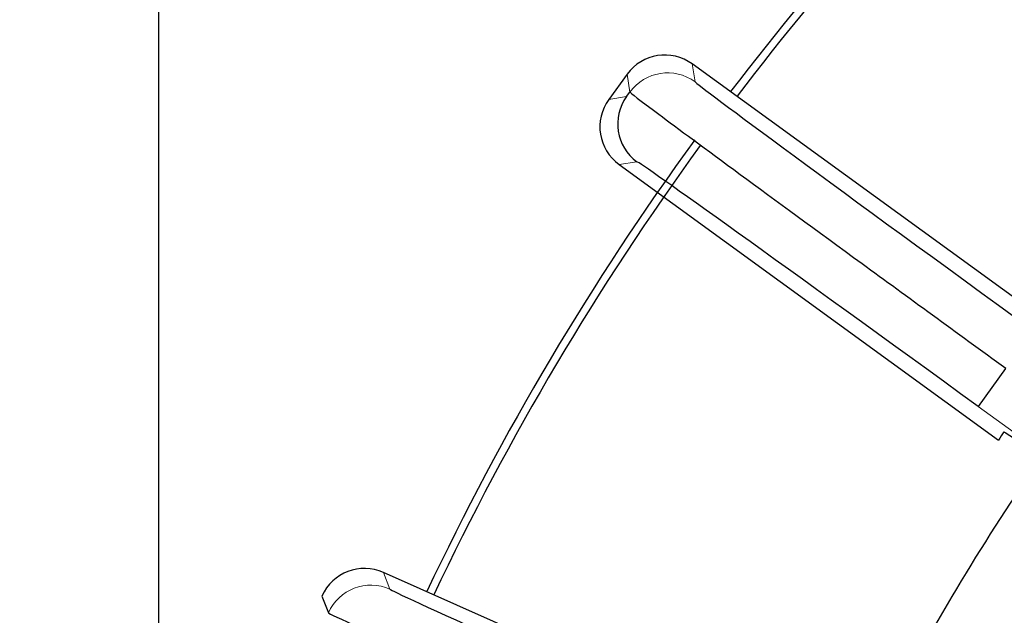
# Model space of a CAD drawing. Header units: inches. Extents: x 0 to 29700, y -16 to 21000.
# Tile 185 of 256: x 14729 to 14792, y 8657 to 8695. Entities that reach past the tile are written whole.
import ezdxf

# ---------------------------------------------------------------- set-up
doc = ezdxf.new("R2010")
doc.units = ezdxf.units.IN
doc.layers.add('254', color=7, linetype='Continuous', true_color=0xffffff)

msp = doc.modelspace()

# ---------------------------------------------------------------- linework, layer by layer
at = {"layer": '254', "color": 2, "linetype": 'Continuous', "lineweight": 25}
for p, q in [((14737.618, 8623.522), (14737.618, 8771.749)), ((14796.319, 8674.822), (14771.919, 8692.55)), ((14767.728, 8691.886), (14766.553, 8690.268)), ((14767.697, 8690.449), (14767.91, 8690.742)), ((14767.216, 8686.078), (14791.616, 8668.35)), ((14792.063, 8672.948), (14790.299, 8670.521)), ((14779.618, 8647.569), (14752.066, 8659.836)), ((14748.105, 8658.316), (14748.52, 8657.234))]:
    msp.add_line(p, q, dxfattribs=at)
at = {"layer": '254', "color": 110, "linetype": 'Continuous', "lineweight": 13}
for p, q in [((14772.1, 8691.406), (14771.919, 8692.55)), ((14767.91, 8690.742), (14767.728, 8691.886)), ((14767.697, 8690.449), (14766.553, 8690.268)), ((14767.216, 8686.078), (14768.361, 8686.259)), ((14860.287, 8619.672), (14790.299, 8670.521)), ((14752.481, 8658.755), (14752.066, 8659.836))]:
    msp.add_line(p, q, dxfattribs=at)
at = {"layer": '254', "color": 2, "linetype": 'Continuous', "lineweight": 25}
for radius, start, end in [(730.774, 90, 270), (725, 33.104531, 270), (720, 90, 270), (718, 32.664375, 270), (320, 90, 200.1825), (270, 117.44586, 201.85109), (180, 133.27312, 142.72313), (179.5, 133.27312, 142.7175), (180, 143.955, 154.72125), (179.5, 143.98313, 154.72125), (150, 146.38605, 153.61395)]:
    msp.add_arc((14917.618, 8581.749), radius, start, end, dxfattribs=at)
for centre, major_axis, ratio, start_param, end_param in [((14770.155, 8690.123), (-0.469, 2.963), 0.999963, 5.497805, 7.068565), ((14793.943, 8675.537), (-21.843, 15.87), 0.006061, 0.006061, 1.570796), ((14770.124, 8688.686), (0.469, -2.963), 0.999963, 3.927009, 5.497769), ((14768.98, 8688.505), (-2.963, -0.469), 0.999963, 5.497805, 7.068565), ((14790.203, 8670.388), (-21.843, 15.87), 0.006061, 4.712389, 6.277125), ((14919.398, 8584.165), (-127.622, 84.426), 0.999934, 6.280953, 6.285076), ((14750.846, 8657.095), (-1.075, 2.801), 0.999963, 5.497805, 7.068565), ((14777.147, 8647.774), (-24.666, 10.982), 0.006061, 0.006061, 1.570796)]:
    msp.add_ellipse(centre, major_axis=major_axis, ratio=ratio, start_param=start_param, end_param=end_param, dxfattribs=at)
at = {"layer": '254', "color": 110, "linetype": 'Continuous', "lineweight": 13}
for centre, major_axis in [((14770.337, 8688.979), (-2.963, -0.469)), ((14751.261, 8656.014), (-2.801, -1.075))]:
    msp.add_ellipse(centre, major_axis=major_axis, ratio=0.999963, start_param=3.927009, end_param=5.497769, dxfattribs=at)
at = {"layer": '254', "color": 2, "linetype": 'Continuous', "lineweight": 25}
for points, knots in [([(14767.91, 8690.742), (14767.916, 8690.711), (14769.183, 8689.738), (14772.767, 8687.089), (14777.237, 8683.804), (14782.598, 8679.88), (14788.919, 8675.277), (14792.084, 8672.977)], [0, 0, 0, 0, 0.25, 0.5, 0.5, 0.75, 1, 1, 1, 1]), ([(14791.965, 8668.876), (14791.977, 8668.895), (14792.614, 8668.462), (14794.984, 8666.792), (14796.746, 8665.536), (14801.098, 8662.414), (14803.709, 8660.533), (14809.404, 8656.417), (14812.448, 8654.211), (14815.547, 8651.96)], [0, 0, 0, 0, 0.25, 0.25, 0.5, 0.5, 0.75, 0.75, 1, 1, 1, 1]), ([(14748.52, 8657.234), (14748.533, 8657.205), (14749.975, 8656.517), (14754.031, 8654.671), (14759.086, 8652.387), (14765.146, 8649.663), (14772.286, 8646.475), (14775.86, 8644.884)], [0, 0, 0, 0, 0.25, 0.5, 0.5, 0.75, 1, 1, 1, 1])]:
    msp.add_open_spline(points, degree=3, knots=knots, dxfattribs=at)

doc.saveas('drawing.dxf')
